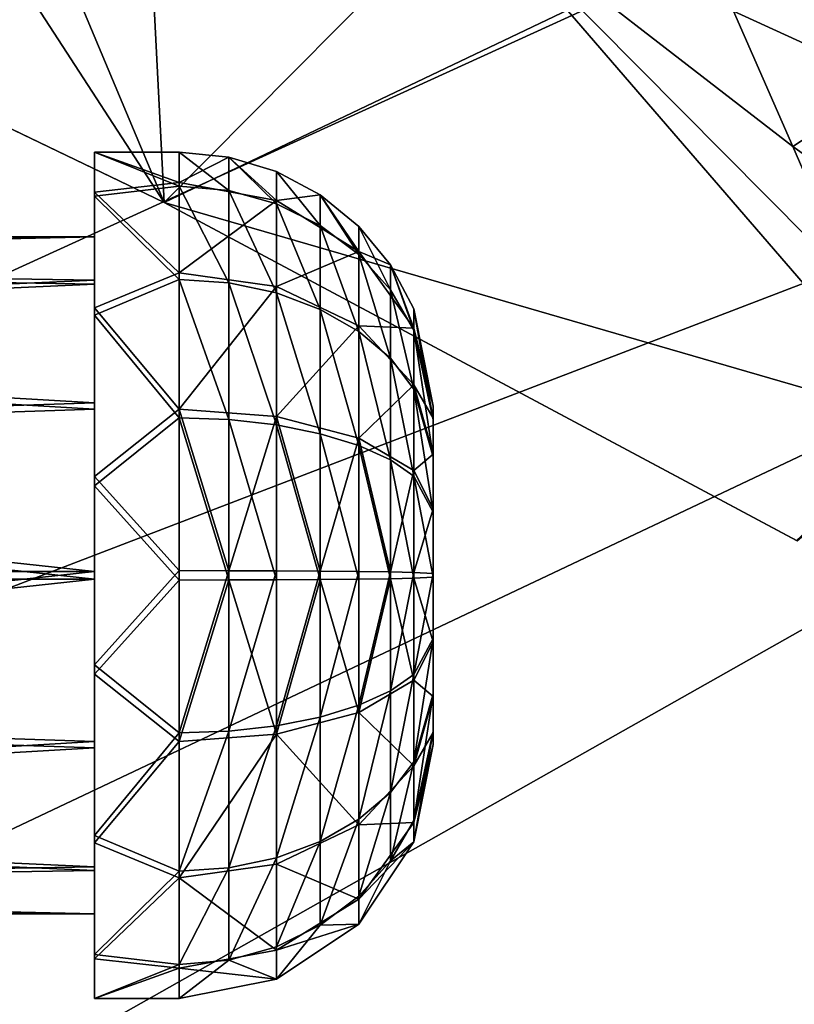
# Model space of a CAD drawing. Header units: metres. Extents: x -1204 to 0, y -809 to 0.
# Tile 33 of 111: x -880 to -834, y -173 to -115. Entities that reach past the tile are written whole.
import ezdxf

# ---------------------------------------------------------------- set-up
doc = ezdxf.new("R2010")
doc.units = ezdxf.units.M

msp = doc.modelspace()

# ---------------------------------------------------------------- linework, layer by layer
at = {"layer": 'top'}
for points in [[(-873.500305, -78.700768, 664.342468), (-871.09552, -125.626617, 663.113525), (-731.955872, -59.277416, 664.851318)], [(-731.955872, -59.277416, 664.851318), (-871.09552, -125.626617, 663.113525), (-833.702942, -145.61113, 662.590149)], [(-873.500305, -78.700768, 664.342468), (-888.231506, -84.86824, 664.180969), (-871.09552, -125.626617, 663.113525)], [(-888.231506, -84.86824, 664.180969), (-909.255432, -107.266304, 663.59436), (-871.09552, -125.626617, 663.113525)], [(-909.27533, -107.257195, 628.364624), (-885.659363, -103.24118, 628.364563), (-871.095581, -125.62664, 628.364624)], [(-885.659363, -103.24118, 628.364563), (-853.110107, -107.494972, 628.364624), (-871.095581, -125.62664, 628.364624)], [(-871.095581, -125.62664, 628.364624), (-871.09552, -125.626617, 663.113525), (-909.27533, -107.257195, 628.364624)], [(-871.09552, -125.626617, 663.113525), (-909.255432, -107.266304, 663.59436), (-909.27533, -107.257195, 628.364624)], [(-871.095581, -125.62664, 628.364624), (-853.110107, -107.494972, 628.364624), (-826.206299, -138.639328, 628.36499)], [(-837.460205, -114.338928, 581.892944), (-833.962402, -122.333694, 597.546204), (-853.110107, -107.494972, 628.364624)], [(-833.962402, -122.333694, 597.546204), (-830.465027, -130.328339, 613.20105), (-853.110107, -107.494972, 628.364624)], [(-853.110107, -107.494972, 628.364624), (-830.465027, -130.328339, 613.20105), (-826.206299, -138.639328, 628.36499)], [(-830.664551, -109.363869, 531.60437), (-828.20282, -118.565155, 559.406799), (-837.460205, -114.338928, 581.892944)], [(-828.20282, -118.565155, 559.406799), (-833.962402, -122.333694, 597.546204), (-837.460205, -114.338928, 581.892944)], [(-823.282898, -129.914871, 582.488464), (-833.962402, -122.333694, 597.546204), (-828.20282, -118.565155, 559.406799)], [(-830.465027, -130.328339, 613.20105), (-833.962402, -122.333694, 597.546204), (-823.282898, -129.914871, 582.488464)], [(-833.702942, -145.61113, 662.590149), (-871.09552, -125.626617, 663.113525), (-871.095581, -125.62664, 628.364624)], [(-833.72821, -145.596878, 628.364624), (-871.095581, -125.62664, 628.364624), (-826.206299, -138.639328, 628.36499)], [(-833.72821, -145.596878, 628.364624), (-833.702942, -145.61113, 662.590149), (-871.095581, -125.62664, 628.364624)]]:
    msp.add_3dface(points, dxfattribs=at)
at = {"layer": 'top0123419'}
for points in [[(-875.20813, -125.253372, 1775.465088), (-875.20813, -122.657173, 1764.64624), (-875.20813, -127.65686, 1764.590698)], [(-875.20813, -122.657173, 1764.64624), (-875.20813, -125.012222, 1753.772339), (-875.20813, -127.65686, 1764.590698)], [(-870.20813, -122.657173, 1764.64624), (-870.20813, -124.45372, 1755.058594), (-875.20813, -122.657173, 1764.64624)], [(-870.20813, -124.45372, 1755.058594), (-875.20813, -125.012222, 1753.772339), (-875.20813, -122.657173, 1764.64624)], [(-870.20813, -122.657173, 1764.64624), (-875.20813, -122.657173, 1764.64624), (-870.20813, -124.666412, 1774.191528)], [(-875.20813, -122.657173, 1764.64624), (-875.20813, -125.253372, 1775.465088), (-870.20813, -124.666412, 1774.191528)], [(-867.281738, -122.945374, 1764.643066), (-870.20813, -122.657173, 1764.64624), (-867.281738, -124.93145, 1774.078369)], [(-870.20813, -122.657173, 1764.64624), (-870.20813, -124.666412, 1774.191528), (-867.281738, -124.93145, 1774.078369)], [(-870.20813, -124.45372, 1755.058594), (-870.20813, -122.657173, 1764.64624), (-867.281738, -122.945374, 1764.643066)], [(-864.467834, -125.513405, 1755.483765), (-870.20813, -124.45372, 1755.058594), (-867.281738, -122.945374, 1764.643066)], [(-864.467834, -123.798904, 1764.633545), (-867.281738, -122.945374, 1764.643066), (-864.467834, -125.716377, 1773.74292)], [(-867.281738, -122.945374, 1764.643066), (-867.281738, -124.93145, 1774.078369), (-864.467834, -125.716377, 1773.74292)], [(-867.281738, -122.945374, 1764.643066), (-864.467834, -123.798904, 1764.633545), (-864.467834, -125.513405, 1755.483765)], [(-861.874573, -125.184967, 1764.618164), (-864.467834, -123.798904, 1764.633545), (-861.874573, -126.991043, 1773.198242)], [(-864.467834, -123.798904, 1764.633545), (-864.467834, -125.716377, 1773.74292), (-861.874573, -126.991043, 1773.198242)], [(-864.467834, -125.513405, 1755.483765), (-864.467834, -123.798904, 1764.633545), (-861.874573, -125.184967, 1764.618164)], [(-870.20813, -124.45372, 1755.058594), (-870.20813, -129.782547, 1746.888306), (-875.20813, -125.012222, 1753.772339)], [(-870.20813, -129.782547, 1746.888306), (-870.20813, -124.45372, 1755.058594), (-864.467834, -125.513405, 1755.483765)], [(-870.20813, -124.666412, 1774.191528), (-875.20813, -125.253372, 1775.465088), (-870.20813, -130.175552, 1782.241455)], [(-875.20813, -127.65686, 1764.590698), (-875.20813, -125.012222, 1753.772339), (-875.20813, -130.225037, 1754.561523)], [(-875.20813, -125.012222, 1753.772339), (-875.20813, -131.852081, 1744.99707), (-875.20813, -130.225037, 1754.561523)], [(-870.20813, -129.782547, 1746.888306), (-875.20813, -131.852081, 1744.99707), (-875.20813, -125.012222, 1753.772339)], [(-867.281738, -124.93145, 1774.078369), (-870.20813, -124.666412, 1774.191528), (-867.281738, -130.377075, 1782.0354)], [(-870.20813, -124.666412, 1774.191528), (-870.20813, -130.175552, 1782.241455), (-867.281738, -130.377075, 1782.0354)], [(-864.467834, -125.716377, 1773.74292), (-867.281738, -124.93145, 1774.078369), (-864.467834, -130.973907, 1781.425049)], [(-867.281738, -124.93145, 1774.078369), (-867.281738, -130.377075, 1782.0354), (-864.467834, -130.973907, 1781.425049)], [(-875.20813, -132.286606, 1784.086182), (-875.20813, -125.253372, 1775.465088), (-875.20813, -130.447342, 1774.560303)], [(-875.20813, -130.447342, 1774.560303), (-875.20813, -125.253372, 1775.465088), (-875.20813, -127.65686, 1764.590698)], [(-875.20813, -125.253372, 1775.465088), (-875.20813, -132.286606, 1784.086182), (-870.20813, -130.175552, 1782.241455)], [(-864.467834, -130.598846, 1747.686646), (-870.20813, -129.782547, 1746.888306), (-864.467834, -125.513405, 1755.483765)], [(-859.601501, -128.531128, 1756.69458), (-864.467834, -125.513405, 1755.483765), (-861.874573, -125.184967, 1764.618164)], [(-864.467834, -130.598846, 1747.686646), (-864.467834, -125.513405, 1755.483765), (-859.601501, -128.531128, 1756.69458)], [(-859.601501, -127.050301, 1764.597412), (-861.874573, -125.184967, 1764.618164), (-859.601501, -128.706436, 1772.465332)], [(-861.874573, -125.184967, 1764.618164), (-861.874573, -126.991043, 1773.198242), (-859.601501, -128.706436, 1772.465332)], [(-861.874573, -125.184967, 1764.618164), (-859.601501, -127.050301, 1764.597412), (-859.601501, -128.531128, 1756.69458)], [(-861.874573, -126.991043, 1773.198242), (-864.467834, -125.716377, 1773.74292), (-861.874573, -131.9431, 1780.434082)], [(-864.467834, -125.716377, 1773.74292), (-864.467834, -130.973907, 1781.425049), (-861.874573, -131.9431, 1780.434082)], [(-859.601501, -128.706436, 1772.465332), (-861.874573, -126.991043, 1773.198242), (-859.601501, -133.247421, 1779.100464)], [(-861.874573, -126.991043, 1773.198242), (-861.874573, -131.9431, 1780.434082), (-859.601501, -133.247421, 1779.100464)], [(-857.736084, -129.323212, 1764.572144), (-859.601501, -127.050301, 1764.597412), (-857.736084, -130.796661, 1771.572144)], [(-859.601501, -127.050301, 1764.597412), (-859.601501, -128.706436, 1772.465332), (-857.736084, -130.796661, 1771.572144)], [(-859.601501, -127.050301, 1764.597412), (-857.736084, -129.323212, 1764.572144), (-859.601501, -128.531128, 1756.69458)], [(-945.710632, -127.65686, 1764.590698), (-945.710632, -129.264404, 1772.226807), (-875.20813, -127.65686, 1764.590698)], [(-945.710632, -129.264404, 1772.226807), (-875.20813, -130.447342, 1774.560303), (-875.20813, -127.65686, 1764.590698)], [(-945.710632, -127.65686, 1764.590698), (-875.20813, -127.65686, 1764.590698), (-945.710632, -129.094116, 1756.920532)], [(-875.20813, -127.65686, 1764.590698), (-875.20813, -130.225037, 1754.561523), (-945.710632, -129.094116, 1756.920532)], [(-859.601501, -132.923492, 1749.960083), (-864.467834, -130.598846, 1747.686646), (-859.601501, -128.531128, 1756.69458)], [(-859.601501, -128.531128, 1756.69458), (-857.736084, -129.323212, 1764.572144), (-856.349915, -133.04747, 1758.506836)], [(-859.601501, -128.531128, 1756.69458), (-856.349915, -133.04747, 1758.506836), (-859.601501, -132.923492, 1749.960083)], [(-945.710632, -129.094116, 1756.920532), (-875.20813, -130.225037, 1754.561523), (-945.710632, -133.357193, 1750.384277)], [(-857.736084, -130.796661, 1771.572144), (-859.601501, -128.706436, 1772.465332), (-857.736084, -134.836746, 1777.475464)], [(-859.601501, -128.706436, 1772.465332), (-859.601501, -133.247421, 1779.100464), (-857.736084, -134.836746, 1777.475464)], [(-945.710632, -129.264404, 1772.226807), (-945.710632, -133.671661, 1778.666748), (-875.20813, -130.447342, 1774.560303)], [(-856.349915, -131.916351, 1764.543335), (-857.736084, -129.323212, 1764.572144), (-856.349915, -133.181381, 1770.553101)], [(-857.736084, -129.323212, 1764.572144), (-857.736084, -130.796661, 1771.572144), (-856.349915, -133.181381, 1770.553101)], [(-857.736084, -129.323212, 1764.572144), (-856.349915, -131.916351, 1764.543335), (-856.349915, -133.04747, 1758.506836)], [(-875.20813, -130.225037, 1754.561523), (-875.20813, -137.463715, 1747.160034), (-945.710632, -133.357193, 1750.384277)], [(-870.20813, -129.782547, 1746.888306), (-870.20813, -137.832397, 1741.37915), (-875.20813, -131.852081, 1744.99707)], [(-870.20813, -130.175552, 1782.241455), (-875.20813, -132.286606, 1784.086182), (-870.20813, -138.345871, 1787.57019)], [(-875.20813, -130.225037, 1754.561523), (-875.20813, -131.852081, 1744.99707), (-875.20813, -137.463715, 1747.160034)], [(-870.20813, -137.832397, 1741.37915), (-870.20813, -129.782547, 1746.888306), (-864.467834, -130.598846, 1747.686646)], [(-867.281738, -138.453201, 1787.302734), (-870.20813, -130.175552, 1782.241455), (-870.20813, -138.345871, 1787.57019)], [(-867.281738, -130.377075, 1782.0354), (-870.20813, -130.175552, 1782.241455), (-867.281738, -138.453201, 1787.302734)], [(-945.710632, -133.671661, 1778.666748), (-875.20813, -137.84877, 1781.79895), (-875.20813, -130.447342, 1774.560303)], [(-875.20813, -137.84877, 1781.79895), (-875.20813, -132.286606, 1784.086182), (-875.20813, -130.447342, 1774.560303)], [(-864.467834, -138.281036, 1742.429077), (-870.20813, -137.832397, 1741.37915), (-864.467834, -130.598846, 1747.686646)], [(-864.467834, -130.973907, 1781.425049), (-867.281738, -130.377075, 1782.0354), (-864.467834, -138.771072, 1786.510498)], [(-867.281738, -130.377075, 1782.0354), (-867.281738, -138.453201, 1787.302734), (-864.467834, -138.771072, 1786.510498)], [(-864.467834, -138.281036, 1742.429077), (-864.467834, -130.598846, 1747.686646), (-859.601501, -132.923492, 1749.960083)], [(-856.349915, -133.181381, 1770.553101), (-857.736084, -130.796661, 1771.572144), (-856.349915, -136.649994, 1775.62146)], [(-857.736084, -130.796661, 1771.572144), (-857.736084, -134.836746, 1777.475464), (-856.349915, -136.649994, 1775.62146)], [(-861.874573, -131.9431, 1780.434082), (-864.467834, -130.973907, 1781.425049), (-861.874573, -139.287262, 1785.224121)], [(-864.467834, -130.973907, 1781.425049), (-864.467834, -138.771072, 1786.510498), (-861.874573, -139.287262, 1785.224121)], [(-875.20813, -131.852081, 1744.99707), (-875.20813, -141.822021, 1740.058472), (-875.20813, -137.463715, 1747.160034)], [(-870.20813, -137.832397, 1741.37915), (-875.20813, -141.822021, 1740.058472), (-875.20813, -131.852081, 1744.99707)], [(-859.601501, -133.247421, 1779.100464), (-861.874573, -131.9431, 1780.434082), (-859.601501, -139.981934, 1783.492798)], [(-861.874573, -131.9431, 1780.434082), (-861.874573, -139.287262, 1785.224121), (-859.601501, -139.981934, 1783.492798)], [(-855.20813, -137.65625, 1764.479492), (-856.349915, -131.916351, 1764.543335), (-855.20813, -138.459946, 1768.297607)], [(-856.349915, -131.916351, 1764.543335), (-856.349915, -133.181381, 1770.553101), (-855.20813, -138.459946, 1768.297607)], [(-856.349915, -131.916351, 1764.543335), (-855.20813, -137.65625, 1764.479492), (-856.349915, -133.04747, 1758.506836)], [(-875.20813, -142.363876, 1788.80188), (-875.20813, -132.286606, 1784.086182), (-875.20813, -137.84877, 1781.79895)], [(-875.20813, -132.286606, 1784.086182), (-875.20813, -142.363876, 1788.80188), (-870.20813, -138.345871, 1787.57019)], [(-859.601501, -139.558685, 1745.419189), (-864.467834, -138.281036, 1742.429077), (-859.601501, -132.923492, 1749.960083)], [(-856.349915, -133.04747, 1758.506836), (-856.349915, -136.402557, 1753.362671), (-859.601501, -132.923492, 1749.960083)], [(-859.601501, -132.923492, 1749.960083), (-856.349915, -136.402557, 1753.362671), (-859.601501, -139.558685, 1745.419189)], [(-855.20813, -137.65625, 1764.479492), (-855.20813, -138.374863, 1760.644409), (-856.349915, -133.04747, 1758.506836)], [(-856.349915, -133.04747, 1758.506836), (-855.20813, -138.374863, 1760.644409), (-856.349915, -136.402557, 1753.362671)], [(-855.20813, -138.459946, 1768.297607), (-856.349915, -133.181381, 1770.553101), (-855.20813, -140.663589, 1771.517578)], [(-856.349915, -133.181381, 1770.553101), (-856.349915, -136.649994, 1775.62146), (-855.20813, -140.663589, 1771.517578)], [(-945.710632, -133.357193, 1750.384277), (-875.20813, -137.463715, 1747.160034), (-945.710632, -139.797058, 1745.976929)], [(-945.710632, -133.671661, 1778.666748), (-945.710632, -140.20787, 1782.92981), (-875.20813, -137.84877, 1781.79895)], [(-857.736084, -134.836746, 1777.475464), (-859.601501, -133.247421, 1779.100464), (-857.736084, -140.828384, 1781.383301)], [(-859.601501, -133.247421, 1779.100464), (-859.601501, -139.981934, 1783.492798), (-857.736084, -140.828384, 1781.383301)], [(-856.349915, -136.649994, 1775.62146), (-857.736084, -134.836746, 1777.475464), (-856.349915, -141.794113, 1778.97644)], [(-857.736084, -134.836746, 1777.475464), (-857.736084, -140.828384, 1781.383301), (-856.349915, -141.794113, 1778.97644)], [(-856.349915, -136.402557, 1753.362671), (-856.349915, -141.470825, 1749.894043), (-859.601501, -139.558685, 1745.419189)], [(-855.20813, -138.374863, 1760.644409), (-855.20813, -140.506393, 1757.376343), (-856.349915, -136.402557, 1753.362671)], [(-856.349915, -136.402557, 1753.362671), (-855.20813, -140.506393, 1757.376343), (-856.349915, -141.470825, 1749.894043)], [(-855.20813, -140.663589, 1771.517578), (-856.349915, -136.649994, 1775.62146), (-855.20813, -143.931732, 1773.649048)], [(-856.349915, -136.649994, 1775.62146), (-856.349915, -141.794113, 1778.97644), (-855.20813, -143.931732, 1773.649048)], [(-875.20813, -137.463715, 1747.160034), (-875.20813, -147.433304, 1744.369629), (-945.710632, -139.797058, 1745.976929)], [(-875.20813, -137.463715, 1747.160034), (-875.20813, -141.822021, 1740.058472), (-875.20813, -147.433304, 1744.369629)], [(-870.20813, -137.832397, 1741.37915), (-870.20813, -147.377731, 1739.369873), (-875.20813, -141.822021, 1740.058472)], [(-864.467834, -138.281036, 1742.429077), (-867.281738, -147.380936, 1739.658081), (-870.20813, -137.832397, 1741.37915)], [(-867.281738, -147.380936, 1739.658081), (-870.20813, -147.377731, 1739.369873), (-870.20813, -137.832397, 1741.37915)], [(-855.20813, -138.459946, 1768.297607), (-855.20813, -156.936386, 1768.092285), (-855.20813, -137.65625, 1764.479492)], [(-855.20813, -156.936386, 1768.092285), (-855.20813, -157.655014, 1764.257202), (-855.20813, -137.65625, 1764.479492)], [(-855.20813, -137.65625, 1764.479492), (-855.20813, -157.655014, 1764.257202), (-855.20813, -138.374863, 1760.644409)], [(-945.710632, -140.20787, 1782.92981), (-875.20813, -147.877945, 1784.367065), (-875.20813, -137.84877, 1781.79895)], [(-875.20813, -147.877945, 1784.367065), (-875.20813, -142.363876, 1788.80188), (-875.20813, -137.84877, 1781.79895)], [(-870.20813, -138.345871, 1787.57019), (-875.20813, -142.363876, 1788.80188), (-870.20813, -147.933517, 1789.366821)], [(-867.281738, -147.930313, 1789.078613), (-867.281738, -138.453201, 1787.302734), (-870.20813, -138.345871, 1787.57019)], [(-870.20813, -138.345871, 1787.57019), (-870.20813, -147.933517, 1789.366821), (-867.281738, -147.930313, 1789.078613)], [(-864.467834, -147.390427, 1740.511597), (-867.281738, -147.380936, 1739.658081), (-864.467834, -138.281036, 1742.429077)], [(-861.874573, -147.405838, 1741.897705), (-864.467834, -138.281036, 1742.429077), (-859.601501, -139.558685, 1745.419189)], [(-861.874573, -147.405838, 1741.897705), (-864.467834, -147.390427, 1740.511597), (-864.467834, -138.281036, 1742.429077)], [(-855.20813, -157.655014, 1764.257202), (-855.20813, -156.851318, 1760.439087), (-855.20813, -138.374863, 1760.644409)], [(-855.20813, -138.374863, 1760.644409), (-855.20813, -156.851318, 1760.439087), (-855.20813, -140.506393, 1757.376343)], [(-864.467834, -147.920822, 1788.225098), (-867.281738, -138.453201, 1787.302734), (-867.281738, -147.930313, 1789.078613)], [(-864.467834, -138.771072, 1786.510498), (-867.281738, -138.453201, 1787.302734), (-864.467834, -147.920822, 1788.225098)], [(-861.874573, -139.287262, 1785.224121), (-864.467834, -138.771072, 1786.510498), (-861.874573, -147.905426, 1786.838989)], [(-864.467834, -138.771072, 1786.510498), (-864.467834, -147.920822, 1788.225098), (-861.874573, -147.905426, 1786.838989)], [(-855.20813, -140.663589, 1771.517578), (-855.20813, -154.804855, 1771.360352), (-855.20813, -138.459946, 1768.297607)], [(-855.20813, -154.804855, 1771.360352), (-855.20813, -156.936386, 1768.092285), (-855.20813, -138.459946, 1768.297607)], [(-859.601501, -139.981934, 1783.492798), (-861.874573, -139.287262, 1785.224121), (-859.601501, -147.884689, 1784.973633)], [(-861.874573, -139.287262, 1785.224121), (-861.874573, -147.905426, 1786.838989), (-859.601501, -147.884689, 1784.973633)], [(-859.601501, -147.426575, 1743.763062), (-861.874573, -147.405838, 1741.897705), (-859.601501, -139.558685, 1745.419189)], [(-859.601501, -147.426575, 1743.763062), (-859.601501, -139.558685, 1745.419189), (-857.736084, -147.451828, 1746.035889)], [(-859.601501, -139.558685, 1745.419189), (-856.349915, -141.470825, 1749.894043), (-857.736084, -147.451828, 1746.035889)], [(-945.710632, -139.797058, 1745.976929), (-875.20813, -147.433304, 1744.369629), (-945.710632, -147.433319, 1744.369629)], [(-857.736084, -140.828384, 1781.383301), (-859.601501, -139.981934, 1783.492798), (-857.736084, -147.859421, 1782.700806)], [(-859.601501, -139.981934, 1783.492798), (-859.601501, -147.884689, 1784.973633), (-857.736084, -147.859421, 1782.700806)], [(-945.710632, -140.20787, 1782.92981), (-945.710632, -147.87796, 1784.367065), (-875.20813, -147.877945, 1784.367065)], [(-855.20813, -140.506393, 1757.376343), (-855.20813, -143.726334, 1755.172607), (-856.349915, -141.470825, 1749.894043)], [(-855.20813, -156.851318, 1760.439087), (-855.20813, -154.647659, 1757.219116), (-855.20813, -140.506393, 1757.376343)], [(-855.20813, -140.506393, 1757.376343), (-855.20813, -154.647659, 1757.219116), (-855.20813, -143.726334, 1755.172607)], [(-855.20813, -143.931732, 1773.649048), (-855.20813, -151.584915, 1773.563965), (-855.20813, -140.663589, 1771.517578)], [(-855.20813, -151.584915, 1773.563965), (-855.20813, -154.804855, 1771.360352), (-855.20813, -140.663589, 1771.517578)], [(-856.349915, -141.794113, 1778.97644), (-857.736084, -140.828384, 1781.383301), (-856.349915, -147.830597, 1780.107666)], [(-857.736084, -140.828384, 1781.383301), (-857.736084, -147.859421, 1782.700806), (-856.349915, -147.830597, 1780.107666)], [(-875.20813, -141.822021, 1740.058472), (-875.20813, -152.947372, 1739.934814), (-875.20813, -147.433304, 1744.369629)], [(-870.20813, -147.377731, 1739.369873), (-875.20813, -152.947372, 1739.934814), (-875.20813, -141.822021, 1740.058472)], [(-857.736084, -147.451828, 1746.035889), (-856.349915, -141.470825, 1749.894043), (-856.349915, -147.480667, 1748.629028)], [(-856.349915, -141.470825, 1749.894043), (-855.20813, -143.726334, 1755.172607), (-856.349915, -147.480667, 1748.629028)], [(-855.20813, -143.931732, 1773.649048), (-856.349915, -141.794113, 1778.97644), (-855.20813, -147.766785, 1774.367676)], [(-856.349915, -141.794113, 1778.97644), (-856.349915, -147.830597, 1780.107666), (-855.20813, -147.766785, 1774.367676)], [(-875.20813, -153.489227, 1788.678223), (-875.20813, -142.363876, 1788.80188), (-875.20813, -147.877945, 1784.367065)], [(-875.20813, -142.363876, 1788.80188), (-875.20813, -153.489227, 1788.678223), (-870.20813, -147.933517, 1789.366821)], [(-855.20813, -143.726334, 1755.172607), (-855.20813, -147.544464, 1754.368896), (-856.349915, -147.480667, 1748.629028)], [(-855.20813, -154.647659, 1757.219116), (-855.20813, -151.379532, 1755.087524), (-855.20813, -143.726334, 1755.172607)], [(-855.20813, -143.726334, 1755.172607), (-855.20813, -151.379532, 1755.087524), (-855.20813, -147.544464, 1754.368896)], [(-855.20813, -143.931732, 1773.649048), (-855.20813, -147.766785, 1774.367676), (-855.20813, -151.584915, 1773.563965)], [(-875.20813, -147.433304, 1744.369629), (-945.710632, -155.103409, 1745.806885), (-945.710632, -147.433319, 1744.369629)], [(-875.20813, -147.433304, 1744.369629), (-875.20813, -157.462479, 1746.937744), (-945.710632, -155.103409, 1745.806885)], [(-870.20813, -147.377731, 1739.369873), (-870.20813, -156.965378, 1741.166382), (-875.20813, -152.947372, 1739.934814)], [(-875.20813, -147.433304, 1744.369629), (-875.20813, -152.947372, 1739.934814), (-875.20813, -157.462479, 1746.937744)], [(-870.20813, -156.965378, 1741.166382), (-870.20813, -147.377731, 1739.369873), (-867.281738, -147.380936, 1739.658081)], [(-867.281738, -156.858047, 1741.43396), (-870.20813, -156.965378, 1741.166382), (-867.281738, -147.380936, 1739.658081)], [(-867.281738, -147.380936, 1739.658081), (-864.467834, -147.390427, 1740.511597), (-867.281738, -156.858047, 1741.43396)], [(-867.281738, -156.858047, 1741.43396), (-864.467834, -147.390427, 1740.511597), (-864.467834, -156.540176, 1742.226074)], [(-864.467834, -156.540176, 1742.226074), (-864.467834, -147.390427, 1740.511597), (-861.874573, -147.405838, 1741.897705)], [(-861.874573, -156.024002, 1743.512573), (-864.467834, -156.540176, 1742.226074), (-861.874573, -147.405838, 1741.897705)], [(-861.874573, -156.024002, 1743.512573), (-861.874573, -147.405838, 1741.897705), (-859.601501, -147.426575, 1743.763062)], [(-859.601501, -155.329315, 1745.243774), (-861.874573, -156.024002, 1743.512573), (-859.601501, -147.426575, 1743.763062)], [(-859.601501, -147.426575, 1743.763062), (-857.736084, -147.451828, 1746.035889), (-859.601501, -155.329315, 1745.243774)], [(-857.736084, -147.451828, 1746.035889), (-857.736084, -154.482864, 1747.353394), (-859.601501, -155.329315, 1745.243774)], [(-857.736084, -147.451828, 1746.035889), (-856.349915, -147.480667, 1748.629028), (-857.736084, -154.482864, 1747.353394)], [(-857.736084, -154.482864, 1747.353394), (-856.349915, -147.480667, 1748.629028), (-856.349915, -153.517136, 1749.760132)], [(-856.349915, -147.480667, 1748.629028), (-855.20813, -147.544464, 1754.368896), (-856.349915, -153.517136, 1749.760132)], [(-855.20813, -147.544464, 1754.368896), (-855.20813, -151.379532, 1755.087524), (-856.349915, -153.517136, 1749.760132)], [(-945.710632, -147.87796, 1784.367065), (-945.710632, -155.514191, 1782.759644), (-875.20813, -147.877945, 1784.367065)], [(-875.20813, -147.877945, 1784.367065), (-945.710632, -155.514191, 1782.759644), (-875.20813, -157.847534, 1781.57666)], [(-875.20813, -157.847534, 1781.57666), (-875.20813, -153.489227, 1788.678223), (-875.20813, -147.877945, 1784.367065)], [(-870.20813, -147.933517, 1789.366821), (-875.20813, -153.489227, 1788.678223), (-870.20813, -157.478867, 1787.357544)], [(-870.20813, -147.933517, 1789.366821), (-870.20813, -157.478867, 1787.357544), (-867.281738, -147.930313, 1789.078613)], [(-867.281738, -147.930313, 1789.078613), (-870.20813, -157.478867, 1787.357544), (-864.467834, -157.030212, 1786.307617)], [(-864.467834, -157.030212, 1786.307617), (-864.467834, -147.920822, 1788.225098), (-867.281738, -147.930313, 1789.078613)], [(-859.601501, -155.752563, 1783.317505), (-861.874573, -147.905426, 1786.838989), (-864.467834, -157.030212, 1786.307617)], [(-861.874573, -147.905426, 1786.838989), (-864.467834, -147.920822, 1788.225098), (-864.467834, -157.030212, 1786.307617)], [(-859.601501, -147.884689, 1784.973633), (-861.874573, -147.905426, 1786.838989), (-859.601501, -155.752563, 1783.317505)], [(-857.736084, -147.859421, 1782.700806), (-859.601501, -155.752563, 1783.317505), (-856.349915, -153.840439, 1778.842529)], [(-857.736084, -147.859421, 1782.700806), (-859.601501, -147.884689, 1784.973633), (-859.601501, -155.752563, 1783.317505)], [(-856.349915, -147.830597, 1780.107666), (-857.736084, -147.859421, 1782.700806), (-856.349915, -153.840439, 1778.842529)], [(-855.20813, -147.766785, 1774.367676), (-856.349915, -147.830597, 1780.107666), (-855.20813, -151.584915, 1773.563965)], [(-856.349915, -147.830597, 1780.107666), (-856.349915, -153.840439, 1778.842529), (-855.20813, -151.584915, 1773.563965)], [(-856.349915, -153.517136, 1749.760132), (-855.20813, -151.379532, 1755.087524), (-856.349915, -158.661255, 1753.115234)], [(-855.20813, -151.379532, 1755.087524), (-855.20813, -154.647659, 1757.219116), (-856.349915, -158.661255, 1753.115234)], [(-855.20813, -151.584915, 1773.563965), (-856.349915, -153.840439, 1778.842529), (-855.20813, -154.804855, 1771.360352)], [(-875.20813, -152.947372, 1739.934814), (-875.20813, -163.024643, 1744.650513), (-875.20813, -157.462479, 1746.937744)], [(-870.20813, -156.965378, 1741.166382), (-875.20813, -163.024643, 1744.650513), (-875.20813, -152.947372, 1739.934814)], [(-875.20813, -163.459167, 1783.739624), (-875.20813, -153.489227, 1788.678223), (-875.20813, -157.847534, 1781.57666)], [(-875.20813, -153.489227, 1788.678223), (-875.20813, -163.459167, 1783.739624), (-870.20813, -157.478867, 1787.357544)], [(-857.736084, -160.474503, 1751.26123), (-857.736084, -154.482864, 1747.353394), (-856.349915, -153.517136, 1749.760132)], [(-856.349915, -158.661255, 1753.115234), (-857.736084, -160.474503, 1751.26123), (-856.349915, -153.517136, 1749.760132)], [(-856.349915, -153.840439, 1778.842529), (-859.601501, -155.752563, 1783.317505), (-856.349915, -158.908691, 1775.374023)], [(-856.349915, -153.840439, 1778.842529), (-856.349915, -158.908691, 1775.374023), (-855.20813, -154.804855, 1771.360352)], [(-859.601501, -155.329315, 1745.243774), (-857.736084, -154.482864, 1747.353394), (-859.601501, -162.063828, 1749.63623)], [(-857.736084, -154.482864, 1747.353394), (-857.736084, -160.474503, 1751.26123), (-859.601501, -162.063828, 1749.63623)], [(-856.349915, -158.661255, 1753.115234), (-855.20813, -154.647659, 1757.219116), (-856.349915, -162.129868, 1758.183472)], [(-855.20813, -154.647659, 1757.219116), (-855.20813, -156.851318, 1760.439087), (-856.349915, -162.129868, 1758.183472)], [(-875.20813, -157.462479, 1746.937744), (-945.710632, -161.639664, 1750.069946), (-945.710632, -155.103409, 1745.806885)], [(-855.20813, -154.804855, 1771.360352), (-856.349915, -158.908691, 1775.374023), (-855.20813, -156.936386, 1768.092285)], [(-945.710632, -155.514191, 1782.759644), (-945.710632, -161.954056, 1778.352295), (-875.20813, -157.847534, 1781.57666)], [(-859.601501, -155.752563, 1783.317505), (-864.467834, -157.030212, 1786.307617), (-859.601501, -162.387756, 1778.776489)], [(-859.601501, -162.063828, 1749.63623), (-861.874573, -163.368149, 1748.30249), (-859.601501, -155.329315, 1745.243774)], [(-861.874573, -163.368149, 1748.30249), (-861.874573, -156.024002, 1743.512573), (-859.601501, -155.329315, 1745.243774)], [(-859.601501, -155.752563, 1783.317505), (-859.601501, -162.387756, 1778.776489), (-856.349915, -158.908691, 1775.374023)], [(-861.874573, -163.368149, 1748.30249), (-864.467834, -164.337341, 1747.311523), (-861.874573, -156.024002, 1743.512573)], [(-864.467834, -164.337341, 1747.311523), (-864.467834, -156.540176, 1742.226074), (-861.874573, -156.024002, 1743.512573)], [(-870.20813, -156.965378, 1741.166382), (-870.20813, -165.135696, 1746.495239), (-875.20813, -163.024643, 1744.650513)], [(-867.281738, -164.934174, 1746.701294), (-870.20813, -165.135696, 1746.495239), (-867.281738, -156.858047, 1741.43396)], [(-870.20813, -165.135696, 1746.495239), (-870.20813, -156.965378, 1741.166382), (-867.281738, -156.858047, 1741.43396)], [(-870.20813, -157.478867, 1787.357544), (-870.20813, -165.528702, 1781.848389), (-864.467834, -157.030212, 1786.307617)], [(-864.467834, -157.030212, 1786.307617), (-870.20813, -165.528702, 1781.848389), (-864.467834, -164.712402, 1781.050049)], [(-867.281738, -164.934174, 1746.701294), (-867.281738, -156.858047, 1741.43396), (-864.467834, -156.540176, 1742.226074)], [(-864.467834, -164.337341, 1747.311523), (-867.281738, -164.934174, 1746.701294), (-864.467834, -156.540176, 1742.226074)], [(-864.467834, -157.030212, 1786.307617), (-864.467834, -164.712402, 1781.050049), (-859.601501, -162.387756, 1778.776489)], [(-856.349915, -162.129868, 1758.183472), (-855.20813, -156.851318, 1760.439087), (-856.349915, -163.394913, 1764.193359)], [(-855.20813, -156.851318, 1760.439087), (-855.20813, -157.655014, 1764.257202), (-856.349915, -163.394913, 1764.193359)], [(-856.349915, -158.908691, 1775.374023), (-856.349915, -162.263779, 1770.229858), (-855.20813, -156.936386, 1768.092285)], [(-855.20813, -156.936386, 1768.092285), (-856.349915, -162.263779, 1770.229858), (-855.20813, -157.655014, 1764.257202)], [(-875.20813, -157.462479, 1746.937744), (-875.20813, -164.863907, 1754.176392), (-945.710632, -161.639664, 1750.069946)], [(-875.20813, -157.462479, 1746.937744), (-875.20813, -163.024643, 1744.650513), (-875.20813, -164.863907, 1754.176392)], [(-870.20813, -157.478867, 1787.357544), (-875.20813, -163.459167, 1783.739624), (-870.20813, -165.528702, 1781.848389)], [(-875.20813, -157.847534, 1781.57666), (-945.710632, -161.954056, 1778.352295), (-875.20813, -165.086227, 1774.175171)], [(-875.20813, -165.086227, 1774.175171), (-875.20813, -163.459167, 1783.739624), (-875.20813, -157.847534, 1781.57666)], [(-856.349915, -162.263779, 1770.229858), (-856.349915, -163.394913, 1764.193359), (-855.20813, -157.655014, 1764.257202)], [(-856.349915, -162.129868, 1758.183472), (-857.736084, -164.514587, 1757.164551), (-856.349915, -158.661255, 1753.115234)], [(-857.736084, -164.514587, 1757.164551), (-857.736084, -160.474503, 1751.26123), (-856.349915, -158.661255, 1753.115234)], [(-856.349915, -158.908691, 1775.374023), (-859.601501, -162.387756, 1778.776489), (-856.349915, -162.263779, 1770.229858)], [(-859.601501, -162.063828, 1749.63623), (-857.736084, -160.474503, 1751.26123), (-859.601501, -166.604813, 1756.271362)], [(-857.736084, -160.474503, 1751.26123), (-857.736084, -164.514587, 1757.164551), (-859.601501, -166.604813, 1756.271362)], [(-875.20813, -164.863907, 1754.176392), (-945.710632, -166.046951, 1756.509766), (-945.710632, -161.639664, 1750.069946)], [(-945.710632, -161.954056, 1778.352295), (-945.710632, -166.217102, 1771.816162), (-875.20813, -165.086227, 1774.175171)], [(-859.601501, -166.604813, 1756.271362), (-861.874573, -168.320221, 1755.538452), (-859.601501, -162.063828, 1749.63623)], [(-861.874573, -168.320221, 1755.538452), (-861.874573, -163.368149, 1748.30249), (-859.601501, -162.063828, 1749.63623)], [(-859.601501, -162.387756, 1778.776489), (-859.601501, -166.780121, 1772.041992), (-856.349915, -162.263779, 1770.229858)], [(-856.349915, -162.263779, 1770.229858), (-859.601501, -166.780121, 1772.041992), (-856.349915, -163.394913, 1764.193359)], [(-856.349915, -162.129868, 1758.183472), (-856.349915, -163.394913, 1764.193359), (-857.736084, -164.514587, 1757.164551)], [(-859.601501, -162.387756, 1778.776489), (-864.467834, -164.712402, 1781.050049), (-859.601501, -166.780121, 1772.041992)], [(-875.20813, -163.024643, 1744.650513), (-875.20813, -170.057877, 1753.271484), (-875.20813, -164.863907, 1754.176392)], [(-870.20813, -165.135696, 1746.495239), (-875.20813, -170.057877, 1753.271484), (-875.20813, -163.024643, 1744.650513)], [(-861.874573, -168.320221, 1755.538452), (-864.467834, -169.594879, 1754.993774), (-861.874573, -163.368149, 1748.30249)], [(-864.467834, -169.594879, 1754.993774), (-864.467834, -164.337341, 1747.311523), (-861.874573, -163.368149, 1748.30249)], [(-859.601501, -166.780121, 1772.041992), (-859.601501, -168.260956, 1764.139282), (-856.349915, -163.394913, 1764.193359)], [(-856.349915, -163.394913, 1764.193359), (-859.601501, -168.260956, 1764.139282), (-857.736084, -164.514587, 1757.164551)], [(-875.20813, -170.299026, 1774.964355), (-875.20813, -163.459167, 1783.739624), (-875.20813, -165.086227, 1774.175171)], [(-875.20813, -163.459167, 1783.739624), (-875.20813, -170.299026, 1774.964355), (-870.20813, -165.528702, 1781.848389)], [(-864.467834, -169.594879, 1754.993774), (-867.281738, -170.379807, 1754.658325), (-864.467834, -164.337341, 1747.311523)], [(-867.281738, -170.379807, 1754.658325), (-867.281738, -164.934174, 1746.701294), (-864.467834, -164.337341, 1747.311523)], [(-857.736084, -164.514587, 1757.164551), (-859.601501, -168.260956, 1764.139282), (-859.601501, -166.604813, 1756.271362)], [(-875.20813, -164.863907, 1754.176392), (-875.20813, -167.654388, 1764.145996), (-945.710632, -166.046951, 1756.509766)], [(-875.20813, -165.086227, 1774.175171), (-945.710632, -166.217102, 1771.816162), (-875.20813, -167.654388, 1764.145996)], [(-875.20813, -164.863907, 1754.176392), (-875.20813, -170.057877, 1753.271484), (-875.20813, -167.654388, 1764.145996)], [(-875.20813, -167.654388, 1764.145996), (-875.20813, -170.299026, 1774.964355), (-875.20813, -165.086227, 1774.175171)], [(-870.20813, -165.135696, 1746.495239), (-870.20813, -170.644836, 1754.545044), (-875.20813, -170.057877, 1753.271484)], [(-870.20813, -165.528702, 1781.848389), (-864.467834, -169.797852, 1773.25293), (-864.467834, -164.712402, 1781.050049)], [(-867.281738, -170.379807, 1754.658325), (-870.20813, -170.644836, 1754.545044), (-867.281738, -164.934174, 1746.701294)], [(-870.20813, -170.644836, 1754.545044), (-870.20813, -165.135696, 1746.495239), (-867.281738, -164.934174, 1746.701294)], [(-864.467834, -164.712402, 1781.050049), (-864.467834, -169.797852, 1773.25293), (-859.601501, -166.780121, 1772.041992)], [(-870.20813, -165.528702, 1781.848389), (-875.20813, -170.299026, 1774.964355), (-870.20813, -170.857529, 1773.678101)], [(-870.20813, -165.528702, 1781.848389), (-870.20813, -170.857529, 1773.678101), (-864.467834, -169.797852, 1773.25293)], [(-875.20813, -167.654388, 1764.145996), (-945.710632, -167.654388, 1764.145996), (-945.710632, -166.046951, 1756.509766)], [(-945.710632, -166.217102, 1771.816162), (-945.710632, -167.654388, 1764.145996), (-875.20813, -167.654388, 1764.145996)], [(-864.467834, -169.797852, 1773.25293), (-859.601501, -168.260956, 1764.139282), (-859.601501, -166.780121, 1772.041992)], [(-859.601501, -168.260956, 1764.139282), (-861.874573, -168.320221, 1755.538452), (-859.601501, -166.604813, 1756.271362)], [(-875.20813, -170.057877, 1753.271484), (-875.20813, -172.654083, 1764.090454), (-875.20813, -167.654388, 1764.145996)], [(-875.20813, -167.654388, 1764.145996), (-875.20813, -172.654083, 1764.090454), (-875.20813, -170.299026, 1774.964355)], [(-864.467834, -169.797852, 1773.25293), (-864.467834, -171.512344, 1764.103149), (-859.601501, -168.260956, 1764.139282)], [(-859.601501, -168.260956, 1764.139282), (-864.467834, -171.512344, 1764.103149), (-861.874573, -168.320221, 1755.538452)], [(-864.467834, -171.512344, 1764.103149), (-864.467834, -169.594879, 1754.993774), (-861.874573, -168.320221, 1755.538452)], [(-870.20813, -170.857529, 1773.678101), (-864.467834, -171.512344, 1764.103149), (-864.467834, -169.797852, 1773.25293)], [(-864.467834, -169.594879, 1754.993774), (-864.467834, -171.512344, 1764.103149), (-867.281738, -170.379807, 1754.658325)], [(-870.20813, -170.644836, 1754.545044), (-875.20813, -172.654083, 1764.090454), (-875.20813, -170.057877, 1753.271484)], [(-875.20813, -170.299026, 1774.964355), (-875.20813, -172.654083, 1764.090454), (-870.20813, -170.857529, 1773.678101)], [(-864.467834, -171.512344, 1764.103149), (-870.20813, -172.654083, 1764.090454), (-867.281738, -170.379807, 1754.658325)], [(-867.281738, -170.379807, 1754.658325), (-870.20813, -172.654083, 1764.090454), (-870.20813, -170.644836, 1754.545044)], [(-870.20813, -170.644836, 1754.545044), (-870.20813, -172.654083, 1764.090454), (-875.20813, -172.654083, 1764.090454)], [(-870.20813, -170.857529, 1773.678101), (-875.20813, -172.654083, 1764.090454), (-870.20813, -172.654083, 1764.090454)], [(-870.20813, -170.857529, 1773.678101), (-870.20813, -172.654083, 1764.090454), (-864.467834, -171.512344, 1764.103149)]]:
    msp.add_3dface(points, dxfattribs=at)
at = {"layer": 'top0123459'}
for points in [[(-887.021179, -753.244812, 90), (-1194.042358, -10, 90), (-633.427063, -638.481384, 90)], [(-1194.042358, -10, 90), (-626.241211, -632.856445, 90), (-633.427063, -638.481384, 90)], [(-10, -10, 90), (-602.021179, -625.846375, 90), (-1194.042358, -10, 90)], [(-602.021179, -625.846375, 90), (-610.037109, -626.560547, 90), (-1194.042358, -10, 90)], [(-1194.042358, -10, 90), (-610.037109, -626.560547, 90), (-618.258606, -628.853394, 90)], [(-618.258606, -628.853394, 90), (-626.241211, -632.856445, 90), (-1194.042358, -10, 90)], [(-843.515747, -81.898308, 118.593521), (-903.074219, -77.997078, 118.661613), (-1133.41333, -206.83606, 116.41272)], [(-1136.397095, -246.592377, 115.718773), (-782.271667, -85.030106, 118.538857), (-843.515747, -81.898308, 118.593521)], [(-1136.397095, -246.592377, 115.718773), (-843.515747, -81.898308, 118.593521), (-1133.41333, -206.83606, 116.41272)], [(-720.814026, -87.26474, 118.499847), (-782.271667, -85.030106, 118.538857), (-1136.397095, -246.592377, 115.718773)], [(-613.877686, -606.131226, 109.443001), (-720.814026, -87.26474, 118.499847), (-1139.987671, -324.029175, 114.367111)], [(-720.814026, -87.26474, 118.499847), (-1138.536865, -284.940247, 115.049408), (-1139.987671, -324.029175, 114.367111)], [(-1138.536865, -284.940247, 115.049408), (-720.814026, -87.26474, 118.499847), (-1136.397095, -246.592377, 115.718773)]]:
    msp.add_3dface(points, dxfattribs=at)

doc.saveas('drawing.dxf')
